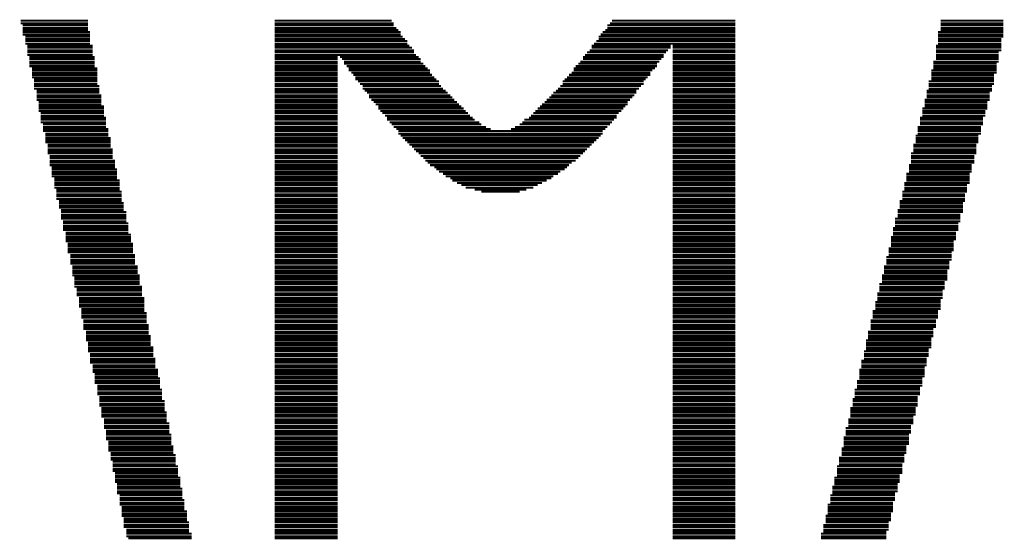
# Model space of a CAD drawing. Extents: x -1.3 to 24.2, y -3.9 to 39.2.
# Tile 10 of 34: x 8.8 to 13.7, y 11.2 to 13.7. Entities that reach past the tile are written whole.
import ezdxf

# ---------------------------------------------------------------- set-up
doc = ezdxf.new("R2010")
doc.units = 0
doc.layers.add('LIGHT_5_CLICK_V100_GTO', color=14, linetype='CONTINUOUS')

msp = doc.modelspace()

# ---------------------------------------------------------------- linework, layer by layer
at = {"layer": 'LIGHT_5_CLICK_V100_GTO', "const_width": 0.01016}
for points in [[(8.82396, 13.73632), (9.15924, 13.73632)], [(8.82396, 13.72362), (9.15924, 13.72362)], [(10.08888, 13.73632), (10.67054, 13.73632)], [(10.08888, 13.72362), (10.6807, 13.72362)], [(11.75766, 13.72362), (12.3825, 13.72362)], [(11.76782, 13.73632), (12.3825, 13.73632)], [(13.40358, 13.73632), (13.716, 13.73632)], [(13.40358, 13.72362), (13.716, 13.72362)], [(8.83412, 13.71346), (9.15924, 13.71346)], [(8.83412, 13.70076), (9.15924, 13.70076)], [(8.83412, 13.6906), (9.15924, 13.6906)], [(8.83412, 13.68044), (9.1694, 13.68044)], [(10.08888, 13.71346), (10.6807, 13.71346)], [(10.08888, 13.70076), (10.6934, 13.70076)], [(10.08888, 13.6906), (10.70356, 13.6906)], [(10.08888, 13.68044), (10.71626, 13.68044)], [(11.7221, 13.68044), (12.3825, 13.68044)], [(11.7348, 13.6906), (12.3825, 13.6906)], [(11.74496, 13.71346), (12.3825, 13.71346)], [(11.74496, 13.70076), (12.3825, 13.70076)], [(13.39088, 13.68044), (13.716, 13.68044)], [(13.40358, 13.71346), (13.716, 13.71346)], [(13.40358, 13.70076), (13.716, 13.70076)], [(13.40358, 13.6906), (13.716, 13.6906)], [(8.83412, 13.66774), (9.1694, 13.66774)], [(8.84682, 13.65758), (9.1694, 13.65758)], [(8.84682, 13.64488), (9.1694, 13.64488)], [(8.84682, 13.63472), (9.1694, 13.63472)], [(10.08888, 13.66774), (10.71626, 13.66774)], [(10.08888, 13.65758), (10.72642, 13.65758)], [(10.08888, 13.64488), (10.73658, 13.64488)], [(10.08888, 13.63472), (10.74928, 13.63472)], [(11.68908, 13.63472), (12.3825, 13.63472)], [(11.70178, 13.65758), (12.3825, 13.65758)], [(11.70178, 13.64488), (12.3825, 13.64488)], [(11.71194, 13.66774), (12.3825, 13.66774)], [(13.39088, 13.66774), (13.716, 13.66774)], [(13.39088, 13.65758), (13.716, 13.65758)], [(13.39088, 13.64488), (13.70584, 13.64488)], [(13.39088, 13.63472), (13.70584, 13.63472)], [(8.84682, 13.62202), (9.1694, 13.62202)], [(8.85698, 13.61186), (9.1821, 13.61186)], [(8.85698, 13.6017), (9.1821, 13.6017)], [(8.85698, 13.589), (9.1821, 13.589)], [(8.85698, 13.57884), (9.1821, 13.57884)], [(10.08888, 13.62202), (10.74928, 13.62202)], [(10.08888, 13.61186), (10.75944, 13.61186)], [(10.08888, 13.6017), (10.77214, 13.6017)], [(10.08888, 13.589), (10.7823, 13.589)], [(10.08888, 13.57884), (10.7823, 13.57884)], [(11.64336, 13.57884), (12.03706, 13.57884)], [(11.65606, 13.589), (12.04722, 13.589)], [(11.66622, 13.61186), (12.05992, 13.61186)], [(11.66622, 13.6017), (12.05992, 13.6017)], [(11.67892, 13.62202), (12.3825, 13.62202)], [(12.07008, 13.61186), (12.3825, 13.61186)], [(12.07008, 13.6017), (12.3825, 13.6017)], [(12.07008, 13.589), (12.3825, 13.589)], [(12.07008, 13.57884), (12.3825, 13.57884)], [(13.38072, 13.61186), (13.70584, 13.61186)], [(13.38072, 13.6017), (13.70584, 13.6017)], [(13.38072, 13.589), (13.70584, 13.589)], [(13.38072, 13.57884), (13.69314, 13.57884)], [(13.39088, 13.62202), (13.70584, 13.62202)], [(8.85698, 13.56614), (9.1821, 13.56614)], [(8.86714, 13.55598), (9.19226, 13.55598)], [(8.86714, 13.54582), (9.19226, 13.54582)], [(8.86714, 13.53312), (9.19226, 13.53312)], [(10.08888, 13.56614), (10.79246, 13.56614)], [(10.08888, 13.55598), (10.4013, 13.55598)], [(10.08888, 13.54582), (10.4013, 13.54582)], [(10.08888, 13.53312), (10.4013, 13.53312)], [(10.414, 13.55598), (10.80516, 13.55598)], [(10.42416, 13.54582), (10.81532, 13.54582)], [(10.43432, 13.53312), (10.81532, 13.53312)], [(11.61034, 13.53312), (12.00404, 13.53312)], [(11.62304, 13.55598), (12.02436, 13.55598)], [(11.62304, 13.54582), (12.0142, 13.54582)], [(11.6332, 13.56614), (12.02436, 13.56614)], [(12.07008, 13.56614), (12.3825, 13.56614)], [(12.07008, 13.55598), (12.3825, 13.55598)], [(12.07008, 13.54582), (12.3825, 13.54582)], [(12.07008, 13.53312), (12.3825, 13.53312)], [(13.36802, 13.53312), (13.69314, 13.53312)], [(13.38072, 13.56614), (13.69314, 13.56614)], [(13.38072, 13.55598), (13.69314, 13.55598)], [(13.38072, 13.54582), (13.69314, 13.54582)], [(8.86714, 13.52296), (9.19226, 13.52296)], [(8.86714, 13.51026), (9.19226, 13.51026)], [(8.87984, 13.5001), (9.20496, 13.5001)], [(8.87984, 13.48994), (9.20496, 13.48994)], [(8.87984, 13.47724), (9.20496, 13.47724)], [(10.08888, 13.52296), (10.4013, 13.52296)], [(10.08888, 13.51026), (10.4013, 13.51026)], [(10.08888, 13.5001), (10.4013, 13.5001)], [(10.08888, 13.48994), (10.4013, 13.48994)], [(10.08888, 13.47724), (10.4013, 13.47724)], [(10.43432, 13.52296), (10.82802, 13.52296)], [(10.44702, 13.51026), (10.83818, 13.51026)], [(10.45718, 13.5001), (10.85088, 13.5001)], [(10.45718, 13.48994), (10.86104, 13.48994)], [(10.46988, 13.47724), (10.86104, 13.47724)], [(11.56716, 13.47724), (11.95832, 13.47724)], [(11.57732, 13.5001), (11.98118, 13.5001)], [(11.57732, 13.48994), (11.96848, 13.48994)], [(11.58748, 13.51026), (11.99134, 13.51026)], [(11.60018, 13.52296), (11.99134, 13.52296)], [(12.07008, 13.52296), (12.3825, 13.52296)], [(12.07008, 13.51026), (12.3825, 13.51026)], [(12.07008, 13.5001), (12.3825, 13.5001)], [(12.07008, 13.48994), (12.3825, 13.48994)], [(12.07008, 13.47724), (12.3825, 13.47724)], [(13.35786, 13.48994), (13.68298, 13.48994)], [(13.35786, 13.47724), (13.68298, 13.47724)], [(13.36802, 13.52296), (13.68298, 13.52296)], [(13.36802, 13.51026), (13.68298, 13.51026)], [(13.36802, 13.5001), (13.68298, 13.5001)], [(8.87984, 13.46708), (9.20496, 13.46708)], [(8.87984, 13.45438), (9.20496, 13.45438)], [(8.89, 13.44422), (9.20496, 13.44422)], [(8.89, 13.43406), (9.20496, 13.43406)], [(10.08888, 13.46708), (10.4013, 13.46708)], [(10.08888, 13.45438), (10.4013, 13.45438)], [(10.08888, 13.44422), (10.4013, 13.44422)], [(10.08888, 13.43406), (10.4013, 13.43406)], [(10.48004, 13.46708), (10.8712, 13.46708)], [(10.4902, 13.45438), (10.8839, 13.45438)], [(10.4902, 13.44422), (10.89406, 13.44422)], [(10.5029, 13.43406), (10.90676, 13.43406)], [(11.52144, 13.43406), (11.9253, 13.43406)], [(11.5316, 13.44422), (11.93546, 13.44422)], [(11.5443, 13.45438), (11.94562, 13.45438)], [(11.55446, 13.46708), (11.95832, 13.46708)], [(12.07008, 13.46708), (12.3825, 13.46708)], [(12.07008, 13.45438), (12.3825, 13.45438)], [(12.07008, 13.44422), (12.3825, 13.44422)], [(12.07008, 13.43406), (12.3825, 13.43406)], [(13.34516, 13.43406), (13.67028, 13.43406)], [(13.35786, 13.46708), (13.67028, 13.46708)], [(13.35786, 13.45438), (13.67028, 13.45438)], [(13.35786, 13.44422), (13.67028, 13.44422)], [(8.89, 13.42136), (9.20496, 13.42136)], [(8.89, 13.4112), (9.21512, 13.4112)], [(8.89, 13.3985), (9.21512, 13.3985)], [(8.9027, 13.38834), (9.21512, 13.38834)], [(8.9027, 13.37818), (9.21512, 13.37818)], [(10.08888, 13.42136), (10.4013, 13.42136)], [(10.08888, 13.4112), (10.4013, 13.4112)], [(10.08888, 13.3985), (10.4013, 13.3985)], [(10.08888, 13.38834), (10.4013, 13.38834)], [(10.08888, 13.37818), (10.4013, 13.37818)], [(10.51306, 13.42136), (10.90676, 13.42136)], [(10.52576, 13.4112), (10.91692, 13.4112)], [(10.52576, 13.3985), (10.92708, 13.3985)], [(10.53592, 13.38834), (10.93978, 13.38834)], [(10.54862, 13.37818), (10.94994, 13.37818)], [(11.47572, 13.37818), (11.88974, 13.37818)], [(11.48842, 13.38834), (11.88974, 13.38834)], [(11.49858, 13.3985), (11.90244, 13.3985)], [(11.51128, 13.4112), (11.9126, 13.4112)], [(11.52144, 13.42136), (11.9253, 13.42136)], [(12.07008, 13.42136), (12.3825, 13.42136)], [(12.07008, 13.4112), (12.3825, 13.4112)], [(12.07008, 13.3985), (12.3825, 13.3985)], [(12.07008, 13.38834), (12.3825, 13.38834)], [(12.07008, 13.37818), (12.3825, 13.37818)], [(13.335, 13.38834), (13.66012, 13.38834)], [(13.335, 13.37818), (13.64742, 13.37818)], [(13.34516, 13.42136), (13.67028, 13.42136)], [(13.34516, 13.4112), (13.66012, 13.4112)], [(13.34516, 13.3985), (13.66012, 13.3985)], [(8.9027, 13.36548), (9.22528, 13.36548)], [(8.9027, 13.35532), (9.22528, 13.35532)], [(8.9027, 13.34262), (9.22528, 13.34262)], [(8.91286, 13.33246), (9.22528, 13.33246)], [(10.08888, 13.36548), (10.4013, 13.36548)], [(10.08888, 13.35532), (10.4013, 13.35532)], [(10.08888, 13.34262), (10.4013, 13.34262)], [(10.08888, 13.33246), (10.4013, 13.33246)], [(10.55878, 13.36548), (10.96264, 13.36548)], [(10.55878, 13.35532), (10.9728, 13.35532)], [(10.56894, 13.34262), (10.98296, 13.34262)], [(10.58164, 13.33246), (10.99566, 13.33246)], [(11.43254, 13.33246), (11.84656, 13.33246)], [(11.4427, 13.34262), (11.85672, 13.34262)], [(11.4554, 13.35532), (11.86942, 13.35532)], [(11.46556, 13.36548), (11.87958, 13.36548)], [(12.07008, 13.36548), (12.3825, 13.36548)], [(12.07008, 13.35532), (12.3825, 13.35532)], [(12.07008, 13.34262), (12.3825, 13.34262)], [(12.07008, 13.33246), (12.3825, 13.33246)], [(13.32484, 13.34262), (13.64742, 13.34262)], [(13.32484, 13.33246), (13.63726, 13.33246)], [(13.335, 13.36548), (13.64742, 13.36548)], [(13.335, 13.35532), (13.64742, 13.35532)], [(8.91286, 13.31976), (9.22528, 13.31976)], [(8.91286, 13.3096), (9.23798, 13.3096)], [(8.91286, 13.29944), (9.23798, 13.29944)], [(8.91286, 13.28674), (9.23798, 13.28674)], [(10.08888, 13.31976), (10.4013, 13.31976)], [(10.08888, 13.3096), (10.4013, 13.3096)], [(10.08888, 13.29944), (10.4013, 13.29944)], [(10.08888, 13.28674), (10.4013, 13.28674)], [(10.5918, 13.31976), (11.00582, 13.31976)], [(10.6045, 13.3096), (11.01852, 13.3096)], [(10.6045, 13.29944), (11.02868, 13.29944)], [(10.61466, 13.28674), (11.03884, 13.28674)], [(11.38682, 13.28674), (11.81354, 13.28674)], [(11.39698, 13.29944), (11.8237, 13.29944)], [(11.40968, 13.3096), (11.83386, 13.3096)], [(11.41984, 13.31976), (11.84656, 13.31976)], [(12.07008, 13.31976), (12.3825, 13.31976)], [(12.07008, 13.3096), (12.3825, 13.3096)], [(12.07008, 13.29944), (12.3825, 13.29944)], [(12.07008, 13.28674), (12.3825, 13.28674)], [(13.31214, 13.29944), (13.63726, 13.29944)], [(13.31214, 13.28674), (13.6271, 13.28674)], [(13.32484, 13.31976), (13.63726, 13.31976)], [(13.32484, 13.3096), (13.63726, 13.3096)], [(8.92302, 13.27658), (9.23798, 13.27658)], [(8.92302, 13.26388), (9.23798, 13.26388)], [(8.92302, 13.25372), (9.24814, 13.25372)], [(8.92302, 13.24356), (9.24814, 13.24356)], [(8.92302, 13.23086), (9.24814, 13.23086)], [(10.08888, 13.27658), (10.4013, 13.27658)], [(10.08888, 13.26388), (10.4013, 13.26388)], [(10.08888, 13.25372), (10.4013, 13.25372)], [(10.08888, 13.24356), (10.4013, 13.24356)], [(10.08888, 13.23086), (10.4013, 13.23086)], [(10.62482, 13.27658), (11.05154, 13.27658)], [(10.63752, 13.26388), (11.0617, 13.26388)], [(10.64768, 13.25372), (11.0744, 13.25372)], [(10.64768, 13.24356), (11.08456, 13.24356)], [(10.66038, 13.23086), (11.10742, 13.23086)], [(11.32078, 13.23086), (11.76782, 13.23086)], [(11.33094, 13.24356), (11.77798, 13.24356)], [(11.3538, 13.25372), (11.79068, 13.25372)], [(11.36396, 13.26388), (11.79068, 13.26388)], [(11.37666, 13.27658), (11.80084, 13.27658)], [(12.07008, 13.27658), (12.3825, 13.27658)], [(12.07008, 13.26388), (12.3825, 13.26388)], [(12.07008, 13.25372), (12.3825, 13.25372)], [(12.07008, 13.24356), (12.3825, 13.24356)], [(12.07008, 13.23086), (12.3825, 13.23086)], [(13.30198, 13.25372), (13.6144, 13.25372)], [(13.30198, 13.24356), (13.6144, 13.24356)], [(13.30198, 13.23086), (13.6144, 13.23086)], [(13.31214, 13.27658), (13.6271, 13.27658)], [(13.31214, 13.26388), (13.6271, 13.26388)], [(8.93572, 13.2207), (9.24814, 13.2207)], [(8.93572, 13.208), (9.24814, 13.208)], [(8.93572, 13.19784), (9.26084, 13.19784)], [(8.93572, 13.18768), (9.26084, 13.18768)], [(10.08888, 13.2207), (10.4013, 13.2207)], [(10.08888, 13.208), (10.4013, 13.208)], [(10.08888, 13.19784), (10.4013, 13.19784)], [(10.08888, 13.18768), (10.4013, 13.18768)], [(10.67054, 13.2207), (11.11758, 13.2207)], [(10.6807, 13.208), (11.14044, 13.208)], [(10.6934, 13.19784), (11.1633, 13.19784)], [(10.70356, 13.18768), (11.7221, 13.18768)], [(11.2649, 13.19784), (11.7348, 13.19784)], [(11.28522, 13.208), (11.74496, 13.208)], [(11.30808, 13.2207), (11.75766, 13.2207)], [(12.07008, 13.2207), (12.3825, 13.2207)], [(12.07008, 13.208), (12.3825, 13.208)], [(12.07008, 13.19784), (12.3825, 13.19784)], [(12.07008, 13.18768), (12.3825, 13.18768)], [(13.28928, 13.208), (13.60424, 13.208)], [(13.28928, 13.19784), (13.60424, 13.19784)], [(13.28928, 13.18768), (13.60424, 13.18768)], [(13.30198, 13.2207), (13.6144, 13.2207)], [(8.94588, 13.17498), (9.26084, 13.17498)], [(8.94588, 13.16482), (9.26084, 13.16482)], [(8.94588, 13.15212), (9.271, 13.15212)], [(8.94588, 13.14196), (9.271, 13.14196)], [(10.08888, 13.17498), (10.4013, 13.17498)], [(10.08888, 13.16482), (10.4013, 13.16482)], [(10.08888, 13.15212), (10.4013, 13.15212)], [(10.08888, 13.14196), (10.4013, 13.14196)], [(10.70356, 13.17498), (11.7221, 13.17498)], [(10.71626, 13.16482), (11.71194, 13.16482)], [(10.72642, 13.15212), (11.70178, 13.15212)], [(10.73658, 13.14196), (11.68908, 13.14196)], [(12.07008, 13.17498), (12.3825, 13.17498)], [(12.07008, 13.16482), (12.3825, 13.16482)], [(12.07008, 13.15212), (12.3825, 13.15212)], [(12.07008, 13.14196), (12.3825, 13.14196)], [(13.27912, 13.16482), (13.59154, 13.16482)], [(13.27912, 13.15212), (13.59154, 13.15212)], [(13.27912, 13.14196), (13.59154, 13.14196)], [(13.28928, 13.17498), (13.60424, 13.17498)], [(8.94588, 13.1318), (9.271, 13.1318)], [(8.95858, 13.1191), (9.271, 13.1191)], [(8.95858, 13.10894), (9.271, 13.10894)], [(8.95858, 13.09624), (9.28116, 13.09624)], [(8.95858, 13.08608), (9.28116, 13.08608)], [(10.08888, 13.1318), (10.4013, 13.1318)], [(10.08888, 13.1191), (10.4013, 13.1191)], [(10.08888, 13.10894), (10.4013, 13.10894)], [(10.08888, 13.09624), (10.4013, 13.09624)], [(10.08888, 13.08608), (10.4013, 13.08608)], [(10.74928, 13.1318), (11.67892, 13.1318)], [(10.75944, 13.1191), (11.66622, 13.1191)], [(10.77214, 13.10894), (11.65606, 13.10894)], [(10.7823, 13.09624), (11.64336, 13.09624)], [(10.79246, 13.08608), (11.6332, 13.08608)], [(12.07008, 13.1318), (12.3825, 13.1318)], [(12.07008, 13.1191), (12.3825, 13.1191)], [(12.07008, 13.10894), (12.3825, 13.10894)], [(12.07008, 13.09624), (12.3825, 13.09624)], [(12.07008, 13.08608), (12.3825, 13.08608)], [(13.26896, 13.1191), (13.58138, 13.1191)], [(13.26896, 13.10894), (13.58138, 13.10894)], [(13.26896, 13.09624), (13.58138, 13.09624)], [(13.26896, 13.08608), (13.58138, 13.08608)], [(13.27912, 13.1318), (13.59154, 13.1318)], [(8.95858, 13.07592), (9.28116, 13.07592)], [(8.96874, 13.06322), (9.28116, 13.06322)], [(8.96874, 13.05306), (9.28116, 13.05306)], [(8.96874, 13.04036), (9.29386, 13.04036)], [(10.08888, 13.07592), (10.4013, 13.07592)], [(10.08888, 13.06322), (10.4013, 13.06322)], [(10.08888, 13.05306), (10.4013, 13.05306)], [(10.08888, 13.04036), (10.4013, 13.04036)], [(10.80516, 13.07592), (11.62304, 13.07592)], [(10.81532, 13.06322), (11.61034, 13.06322)], [(10.82802, 13.05306), (11.60018, 13.05306)], [(10.83818, 13.04036), (11.58748, 13.04036)], [(12.07008, 13.07592), (12.3825, 13.07592)], [(12.07008, 13.06322), (12.3825, 13.06322)], [(12.07008, 13.05306), (12.3825, 13.05306)], [(12.07008, 13.04036), (12.3825, 13.04036)], [(13.25626, 13.07592), (13.58138, 13.07592)], [(13.25626, 13.06322), (13.57122, 13.06322)], [(13.25626, 13.05306), (13.57122, 13.05306)], [(13.25626, 13.04036), (13.57122, 13.04036)], [(8.96874, 13.0302), (9.29386, 13.0302)], [(8.96874, 13.0175), (9.29386, 13.0175)], [(8.9789, 13.00734), (9.29386, 13.00734)], [(8.9789, 12.99718), (9.30402, 12.99718)], [(10.08888, 13.0302), (10.4013, 13.0302)], [(10.08888, 13.0175), (10.4013, 13.0175)], [(10.08888, 13.00734), (10.4013, 13.00734)], [(10.08888, 12.99718), (10.4013, 12.99718)], [(10.85088, 13.0302), (11.56716, 13.0302)], [(10.86104, 13.0175), (11.55446, 13.0175)], [(10.8839, 13.00734), (11.5443, 13.00734)], [(10.89406, 12.99718), (11.5316, 12.99718)], [(12.07008, 13.0302), (12.3825, 13.0302)], [(12.07008, 13.0175), (12.3825, 13.0175)], [(12.07008, 13.00734), (12.3825, 13.00734)], [(12.07008, 12.99718), (12.3825, 12.99718)], [(13.2461, 13.0175), (13.55852, 13.0175)], [(13.2461, 13.00734), (13.55852, 13.00734)], [(13.2461, 12.99718), (13.55852, 12.99718)], [(13.25626, 13.0302), (13.57122, 13.0302)], [(8.9789, 12.98448), (9.30402, 12.98448)], [(8.9789, 12.97432), (9.30402, 12.97432)], [(8.9789, 12.96162), (9.30402, 12.96162)], [(8.9916, 12.95146), (9.30402, 12.95146)], [(8.9916, 12.9413), (9.31672, 12.9413)], [(10.08888, 12.98448), (10.4013, 12.98448)], [(10.08888, 12.97432), (10.4013, 12.97432)], [(10.08888, 12.96162), (10.4013, 12.96162)], [(10.08888, 12.95146), (10.4013, 12.95146)], [(10.08888, 12.9413), (10.4013, 12.9413)], [(10.90676, 12.98448), (11.51128, 12.98448)], [(10.92708, 12.97432), (11.49858, 12.97432)], [(10.93978, 12.96162), (11.47572, 12.96162)], [(10.96264, 12.95146), (11.46556, 12.95146)], [(10.9728, 12.9413), (11.4427, 12.9413)], [(12.07008, 12.98448), (12.3825, 12.98448)], [(12.07008, 12.97432), (12.3825, 12.97432)], [(12.07008, 12.96162), (12.3825, 12.96162)], [(12.07008, 12.95146), (12.3825, 12.95146)], [(12.07008, 12.9413), (12.3825, 12.9413)], [(13.2334, 12.97432), (13.54836, 12.97432)], [(13.2334, 12.96162), (13.54836, 12.96162)], [(13.2334, 12.95146), (13.54836, 12.95146)], [(13.2334, 12.9413), (13.54836, 12.9413)], [(13.2461, 12.98448), (13.55852, 12.98448)], [(8.9916, 12.9286), (9.31672, 12.9286)], [(8.9916, 12.91844), (9.31672, 12.91844)], [(8.9916, 12.90574), (9.31672, 12.90574)], [(9.00176, 12.89558), (9.31672, 12.89558)], [(10.08888, 12.9286), (10.4013, 12.9286)], [(10.08888, 12.91844), (10.4013, 12.91844)], [(10.08888, 12.90574), (10.4013, 12.90574)], [(10.08888, 12.89558), (10.4013, 12.89558)], [(10.99566, 12.9286), (11.41984, 12.9286)], [(11.01852, 12.91844), (11.39698, 12.91844)], [(11.03884, 12.90574), (11.37666, 12.90574)], [(11.08456, 12.89558), (11.3411, 12.89558)], [(12.07008, 12.9286), (12.3825, 12.9286)], [(12.07008, 12.91844), (12.3825, 12.91844)], [(12.07008, 12.90574), (12.3825, 12.90574)], [(12.07008, 12.89558), (12.3825, 12.89558)], [(13.22324, 12.9286), (13.54836, 12.9286)], [(13.22324, 12.91844), (13.53566, 12.91844)], [(13.22324, 12.90574), (13.53566, 12.90574)], [(13.22324, 12.89558), (13.53566, 12.89558)], [(9.00176, 12.88542), (9.32688, 12.88542)], [(9.00176, 12.87272), (9.32688, 12.87272)], [(9.00176, 12.86256), (9.32688, 12.86256)], [(9.00176, 12.84986), (9.32688, 12.84986)], [(9.01446, 12.8397), (9.32688, 12.8397)], [(10.08888, 12.88542), (10.4013, 12.88542)], [(10.08888, 12.87272), (10.4013, 12.87272)], [(10.08888, 12.86256), (10.4013, 12.86256)], [(10.08888, 12.84986), (10.4013, 12.84986)], [(10.08888, 12.8397), (10.4013, 12.8397)], [(11.11758, 12.88542), (11.30808, 12.88542)], [(12.07008, 12.88542), (12.3825, 12.88542)], [(12.07008, 12.87272), (12.3825, 12.87272)], [(12.07008, 12.86256), (12.3825, 12.86256)], [(12.07008, 12.84986), (12.3825, 12.84986)], [(12.07008, 12.8397), (12.3825, 12.8397)], [(13.20038, 12.8397), (13.5255, 12.8397)], [(13.21308, 12.88542), (13.53566, 12.88542)], [(13.21308, 12.87272), (13.5255, 12.87272)], [(13.21308, 12.86256), (13.5255, 12.86256)], [(13.21308, 12.84986), (13.5255, 12.84986)], [(9.01446, 12.82954), (9.33704, 12.82954)], [(9.01446, 12.81684), (9.33704, 12.81684)], [(9.01446, 12.80668), (9.33704, 12.80668)], [(9.02462, 12.79398), (9.33704, 12.79398)], [(10.08888, 12.82954), (10.4013, 12.82954)], [(10.08888, 12.81684), (10.4013, 12.81684)], [(10.08888, 12.80668), (10.4013, 12.80668)], [(10.08888, 12.79398), (10.4013, 12.79398)], [(12.07008, 12.82954), (12.3825, 12.82954)], [(12.07008, 12.81684), (12.3825, 12.81684)], [(12.07008, 12.80668), (12.3825, 12.80668)], [(12.07008, 12.79398), (12.3825, 12.79398)], [(13.19022, 12.79398), (13.51534, 12.79398)], [(13.20038, 12.82954), (13.51534, 12.82954)], [(13.20038, 12.81684), (13.51534, 12.81684)], [(13.20038, 12.80668), (13.51534, 12.80668)], [(9.02462, 12.78382), (9.34974, 12.78382)], [(9.02462, 12.77112), (9.34974, 12.77112)], [(9.02462, 12.76096), (9.34974, 12.76096)], [(9.02462, 12.7508), (9.34974, 12.7508)], [(10.08888, 12.78382), (10.4013, 12.78382)], [(10.08888, 12.77112), (10.4013, 12.77112)], [(10.08888, 12.76096), (10.4013, 12.76096)], [(10.08888, 12.7508), (10.4013, 12.7508)], [(12.07008, 12.78382), (12.3825, 12.78382)], [(12.07008, 12.77112), (12.3825, 12.77112)], [(12.07008, 12.76096), (12.3825, 12.76096)], [(12.07008, 12.7508), (12.3825, 12.7508)], [(13.17752, 12.7508), (13.50264, 12.7508)], [(13.19022, 12.78382), (13.51534, 12.78382)], [(13.19022, 12.77112), (13.50264, 12.77112)], [(13.19022, 12.76096), (13.50264, 12.76096)], [(9.03478, 12.7381), (9.34974, 12.7381)], [(9.03478, 12.72794), (9.3599, 12.72794)], [(9.03478, 12.71524), (9.3599, 12.71524)], [(9.03478, 12.70508), (9.3599, 12.70508)], [(9.03478, 12.69492), (9.3599, 12.69492)], [(10.08888, 12.7381), (10.4013, 12.7381)], [(10.08888, 12.72794), (10.4013, 12.72794)], [(10.08888, 12.71524), (10.4013, 12.71524)], [(10.08888, 12.70508), (10.4013, 12.70508)], [(10.08888, 12.69492), (10.4013, 12.69492)], [(12.07008, 12.7381), (12.3825, 12.7381)], [(12.07008, 12.72794), (12.3825, 12.72794)], [(12.07008, 12.71524), (12.3825, 12.71524)], [(12.07008, 12.70508), (12.3825, 12.70508)], [(12.07008, 12.69492), (12.3825, 12.69492)], [(13.16736, 12.70508), (13.49248, 12.70508)], [(13.16736, 12.69492), (13.49248, 12.69492)], [(13.17752, 12.7381), (13.50264, 12.7381)], [(13.17752, 12.72794), (13.49248, 12.72794)], [(13.17752, 12.71524), (13.49248, 12.71524)], [(9.04748, 12.68222), (9.3599, 12.68222)], [(9.04748, 12.67206), (9.3726, 12.67206)], [(9.04748, 12.65936), (9.3726, 12.65936)], [(9.04748, 12.6492), (9.3726, 12.6492)], [(10.08888, 12.68222), (10.4013, 12.68222)], [(10.08888, 12.67206), (10.4013, 12.67206)], [(10.08888, 12.65936), (10.4013, 12.65936)], [(10.08888, 12.6492), (10.4013, 12.6492)], [(12.07008, 12.68222), (12.3825, 12.68222)], [(12.07008, 12.67206), (12.3825, 12.67206)], [(12.07008, 12.65936), (12.3825, 12.65936)], [(12.07008, 12.6492), (12.3825, 12.6492)], [(13.1572, 12.65936), (13.47978, 12.65936)], [(13.1572, 12.6492), (13.47978, 12.6492)], [(13.16736, 12.68222), (13.47978, 12.68222)], [(13.16736, 12.67206), (13.47978, 12.67206)], [(9.04748, 12.63904), (9.3726, 12.63904)], [(9.05764, 12.62634), (9.38276, 12.62634)], [(9.05764, 12.61618), (9.38276, 12.61618)], [(9.05764, 12.60348), (9.38276, 12.60348)], [(10.08888, 12.63904), (10.4013, 12.63904)], [(10.08888, 12.62634), (10.4013, 12.62634)], [(10.08888, 12.61618), (10.4013, 12.61618)], [(10.08888, 12.60348), (10.4013, 12.60348)], [(12.07008, 12.63904), (12.3825, 12.63904)], [(12.07008, 12.62634), (12.3825, 12.62634)], [(12.07008, 12.61618), (12.3825, 12.61618)], [(12.07008, 12.60348), (12.3825, 12.60348)], [(13.1445, 12.60348), (13.46962, 12.60348)], [(13.1572, 12.63904), (13.46962, 12.63904)], [(13.1572, 12.62634), (13.46962, 12.62634)], [(13.1572, 12.61618), (13.46962, 12.61618)], [(9.05764, 12.59332), (9.38276, 12.59332)], [(9.05764, 12.58316), (9.38276, 12.58316)], [(9.07034, 12.57046), (9.39292, 12.57046)], [(9.07034, 12.5603), (9.39292, 12.5603)], [(9.07034, 12.5476), (9.39292, 12.5476)], [(10.08888, 12.59332), (10.4013, 12.59332)], [(10.08888, 12.58316), (10.4013, 12.58316)], [(10.08888, 12.57046), (10.4013, 12.57046)], [(10.08888, 12.5603), (10.4013, 12.5603)], [(10.08888, 12.5476), (10.4013, 12.5476)], [(12.07008, 12.59332), (12.3825, 12.59332)], [(12.07008, 12.58316), (12.3825, 12.58316)], [(12.07008, 12.57046), (12.3825, 12.57046)], [(12.07008, 12.5603), (12.3825, 12.5603)], [(12.07008, 12.5476), (12.3825, 12.5476)], [(13.13434, 12.5603), (13.45946, 12.5603)], [(13.13434, 12.5476), (13.45946, 12.5476)], [(13.1445, 12.59332), (13.46962, 12.59332)], [(13.1445, 12.58316), (13.45946, 12.58316)], [(13.1445, 12.57046), (13.45946, 12.57046)], [(9.07034, 12.53744), (9.39292, 12.53744)], [(9.07034, 12.52728), (9.39292, 12.52728)], [(9.0805, 12.51458), (9.40562, 12.51458)], [(9.0805, 12.50442), (9.40562, 12.50442)], [(10.08888, 12.53744), (10.4013, 12.53744)], [(10.08888, 12.52728), (10.4013, 12.52728)], [(10.08888, 12.51458), (10.4013, 12.51458)], [(10.08888, 12.50442), (10.4013, 12.50442)], [(12.07008, 12.53744), (12.3825, 12.53744)], [(12.07008, 12.52728), (12.3825, 12.52728)], [(12.07008, 12.51458), (12.3825, 12.51458)], [(12.07008, 12.50442), (12.3825, 12.50442)], [(13.12164, 12.51458), (13.44676, 12.51458)], [(13.12164, 12.50442), (13.44676, 12.50442)], [(13.13434, 12.53744), (13.44676, 12.53744)], [(13.13434, 12.52728), (13.44676, 12.52728)], [(9.0805, 12.49172), (9.40562, 12.49172)], [(9.0805, 12.48156), (9.40562, 12.48156)], [(9.0805, 12.46886), (9.41578, 12.46886)], [(9.09066, 12.4587), (9.41578, 12.4587)], [(9.09066, 12.44854), (9.41578, 12.44854)], [(10.08888, 12.49172), (10.4013, 12.49172)], [(10.08888, 12.48156), (10.4013, 12.48156)], [(10.08888, 12.46886), (10.4013, 12.46886)], [(10.08888, 12.4587), (10.4013, 12.4587)], [(10.08888, 12.44854), (10.4013, 12.44854)], [(12.07008, 12.49172), (12.3825, 12.49172)], [(12.07008, 12.48156), (12.3825, 12.48156)], [(12.07008, 12.46886), (12.3825, 12.46886)], [(12.07008, 12.4587), (12.3825, 12.4587)], [(12.07008, 12.44854), (12.3825, 12.44854)], [(13.11148, 12.46886), (13.4366, 12.46886)], [(13.11148, 12.4587), (13.4366, 12.4587)], [(13.11148, 12.44854), (13.4366, 12.44854)], [(13.12164, 12.49172), (13.4366, 12.49172)], [(13.12164, 12.48156), (13.4366, 12.48156)], [(9.09066, 12.43584), (9.41578, 12.43584)], [(9.09066, 12.42568), (9.41578, 12.42568)], [(9.09066, 12.41298), (9.42848, 12.41298)], [(9.10336, 12.40282), (9.42848, 12.40282)], [(10.08888, 12.43584), (10.4013, 12.43584)], [(10.08888, 12.42568), (10.4013, 12.42568)], [(10.08888, 12.41298), (10.4013, 12.41298)], [(10.08888, 12.40282), (10.4013, 12.40282)], [(12.07008, 12.43584), (12.3825, 12.43584)], [(12.07008, 12.42568), (12.3825, 12.42568)], [(12.07008, 12.41298), (12.3825, 12.41298)], [(12.07008, 12.40282), (12.3825, 12.40282)], [(13.09878, 12.42568), (13.4239, 12.42568)], [(13.09878, 12.41298), (13.4239, 12.41298)], [(13.09878, 12.40282), (13.4239, 12.40282)], [(13.11148, 12.43584), (13.4239, 12.43584)], [(9.10336, 12.39266), (9.42848, 12.39266)], [(9.10336, 12.37996), (9.42848, 12.37996)], [(9.10336, 12.3698), (9.42848, 12.3698)], [(9.11352, 12.3571), (9.43864, 12.3571)], [(10.08888, 12.39266), (10.4013, 12.39266)], [(10.08888, 12.37996), (10.4013, 12.37996)], [(10.08888, 12.3698), (10.4013, 12.3698)], [(10.08888, 12.3571), (10.4013, 12.3571)], [(12.07008, 12.39266), (12.3825, 12.39266)], [(12.07008, 12.37996), (12.3825, 12.37996)], [(12.07008, 12.3698), (12.3825, 12.3698)], [(12.07008, 12.3571), (12.3825, 12.3571)], [(13.08862, 12.37996), (13.41374, 12.37996)], [(13.08862, 12.3698), (13.41374, 12.3698)], [(13.08862, 12.3571), (13.41374, 12.3571)], [(13.09878, 12.39266), (13.41374, 12.39266)], [(9.11352, 12.34694), (9.43864, 12.34694)], [(9.11352, 12.33678), (9.43864, 12.33678)], [(9.11352, 12.32408), (9.43864, 12.32408)], [(9.11352, 12.31392), (9.43864, 12.31392)], [(9.12622, 12.30122), (9.43864, 12.30122)], [(10.08888, 12.34694), (10.4013, 12.34694)], [(10.08888, 12.33678), (10.4013, 12.33678)], [(10.08888, 12.32408), (10.4013, 12.32408)], [(10.08888, 12.31392), (10.4013, 12.31392)], [(10.08888, 12.30122), (10.4013, 12.30122)], [(12.07008, 12.34694), (12.3825, 12.34694)], [(12.07008, 12.33678), (12.3825, 12.33678)], [(12.07008, 12.32408), (12.3825, 12.32408)], [(12.07008, 12.31392), (12.3825, 12.31392)], [(12.07008, 12.30122), (12.3825, 12.30122)], [(13.07846, 12.33678), (13.40358, 12.33678)], [(13.07846, 12.32408), (13.40358, 12.32408)], [(13.07846, 12.31392), (13.40358, 12.31392)], [(13.07846, 12.30122), (13.40358, 12.30122)], [(13.08862, 12.34694), (13.40358, 12.34694)], [(9.12622, 12.29106), (9.43864, 12.29106)], [(9.12622, 12.2809), (9.45134, 12.2809)], [(9.12622, 12.2682), (9.45134, 12.2682)], [(9.12622, 12.25804), (9.45134, 12.25804)], [(10.08888, 12.29106), (10.4013, 12.29106)], [(10.08888, 12.2809), (10.4013, 12.2809)], [(10.08888, 12.2682), (10.4013, 12.2682)], [(10.08888, 12.25804), (10.4013, 12.25804)], [(12.07008, 12.29106), (12.3825, 12.29106)], [(12.07008, 12.2809), (12.3825, 12.2809)], [(12.07008, 12.2682), (12.3825, 12.2682)], [(12.07008, 12.25804), (12.3825, 12.25804)], [(13.06576, 12.29106), (13.39088, 12.29106)], [(13.06576, 12.2809), (13.39088, 12.2809)], [(13.06576, 12.2682), (13.39088, 12.2682)], [(13.06576, 12.25804), (13.39088, 12.25804)], [(9.13638, 12.24534), (9.45134, 12.24534)], [(9.13638, 12.23518), (9.45134, 12.23518)], [(9.13638, 12.22248), (9.4615, 12.22248)], [(9.13638, 12.21232), (9.4615, 12.21232)], [(9.13638, 12.20216), (9.4615, 12.20216)], [(10.08888, 12.24534), (10.4013, 12.24534)], [(10.08888, 12.23518), (10.4013, 12.23518)], [(10.08888, 12.22248), (10.4013, 12.22248)], [(10.08888, 12.21232), (10.4013, 12.21232)], [(10.08888, 12.20216), (10.4013, 12.20216)], [(12.07008, 12.24534), (12.3825, 12.24534)], [(12.07008, 12.23518), (12.3825, 12.23518)], [(12.07008, 12.22248), (12.3825, 12.22248)], [(12.07008, 12.21232), (12.3825, 12.21232)], [(12.07008, 12.20216), (12.3825, 12.20216)], [(13.0556, 12.24534), (13.38072, 12.24534)], [(13.0556, 12.23518), (13.38072, 12.23518)], [(13.0556, 12.22248), (13.38072, 12.22248)], [(13.0556, 12.21232), (13.38072, 12.21232)], [(13.0556, 12.20216), (13.36802, 12.20216)], [(9.14908, 12.18946), (9.4615, 12.18946)], [(9.14908, 12.1793), (9.4615, 12.1793)], [(9.14908, 12.1666), (9.47166, 12.1666)], [(9.14908, 12.15644), (9.47166, 12.15644)], [(10.08888, 12.18946), (10.4013, 12.18946)], [(10.08888, 12.1793), (10.4013, 12.1793)], [(10.08888, 12.1666), (10.4013, 12.1666)], [(10.08888, 12.15644), (10.4013, 12.15644)], [(12.07008, 12.18946), (12.3825, 12.18946)], [(12.07008, 12.1793), (12.3825, 12.1793)], [(12.07008, 12.1666), (12.3825, 12.1666)], [(12.07008, 12.15644), (12.3825, 12.15644)], [(13.0429, 12.18946), (13.36802, 12.18946)], [(13.0429, 12.1793), (13.36802, 12.1793)], [(13.0429, 12.1666), (13.36802, 12.1666)], [(13.0429, 12.15644), (13.35786, 12.15644)], [(9.14908, 12.14628), (9.47166, 12.14628)], [(9.15924, 12.13358), (9.47166, 12.13358)], [(9.15924, 12.12342), (9.47166, 12.12342)], [(9.15924, 12.11072), (9.48436, 12.11072)], [(10.08888, 12.14628), (10.4013, 12.14628)], [(10.08888, 12.13358), (10.4013, 12.13358)], [(10.08888, 12.12342), (10.4013, 12.12342)], [(10.08888, 12.11072), (10.4013, 12.11072)], [(12.07008, 12.14628), (12.3825, 12.14628)], [(12.07008, 12.13358), (12.3825, 12.13358)], [(12.07008, 12.12342), (12.3825, 12.12342)], [(12.07008, 12.11072), (12.3825, 12.11072)], [(13.03274, 12.14628), (13.35786, 12.14628)], [(13.03274, 12.13358), (13.35786, 12.13358)], [(13.03274, 12.12342), (13.35786, 12.12342)], [(13.03274, 12.11072), (13.35786, 12.11072)], [(9.15924, 12.10056), (9.48436, 12.10056)], [(9.15924, 12.0904), (9.48436, 12.0904)], [(9.1694, 12.0777), (9.48436, 12.0777)], [(9.1694, 12.06754), (9.48436, 12.06754)], [(9.1694, 12.05484), (9.49452, 12.05484)], [(10.08888, 12.10056), (10.4013, 12.10056)], [(10.08888, 12.0904), (10.4013, 12.0904)], [(10.08888, 12.0777), (10.4013, 12.0777)], [(10.08888, 12.06754), (10.4013, 12.06754)], [(10.08888, 12.05484), (10.4013, 12.05484)], [(12.07008, 12.10056), (12.3825, 12.10056)], [(12.07008, 12.0904), (12.3825, 12.0904)], [(12.07008, 12.0777), (12.3825, 12.0777)], [(12.07008, 12.06754), (12.3825, 12.06754)], [(12.07008, 12.05484), (12.3825, 12.05484)], [(13.02258, 12.0904), (13.34516, 12.0904)], [(13.02258, 12.0777), (13.34516, 12.0777)], [(13.02258, 12.06754), (13.34516, 12.06754)], [(13.02258, 12.05484), (13.335, 12.05484)], [(13.03274, 12.10056), (13.34516, 12.10056)], [(9.1694, 12.04468), (9.49452, 12.04468)], [(9.1694, 12.03452), (9.49452, 12.03452)], [(9.1821, 12.02182), (9.49452, 12.02182)], [(9.1821, 12.01166), (9.49452, 12.01166)], [(10.08888, 12.04468), (10.4013, 12.04468)], [(10.08888, 12.03452), (10.4013, 12.03452)], [(10.08888, 12.02182), (10.4013, 12.02182)], [(10.08888, 12.01166), (10.4013, 12.01166)], [(12.07008, 12.04468), (12.3825, 12.04468)], [(12.07008, 12.03452), (12.3825, 12.03452)], [(12.07008, 12.02182), (12.3825, 12.02182)], [(12.07008, 12.01166), (12.3825, 12.01166)], [(13.00988, 12.04468), (13.335, 12.04468)], [(13.00988, 12.03452), (13.335, 12.03452)], [(13.00988, 12.02182), (13.335, 12.02182)], [(13.00988, 12.01166), (13.32484, 12.01166)], [(9.1821, 11.99896), (9.50722, 11.99896)], [(9.1821, 11.9888), (9.50722, 11.9888)], [(9.19226, 11.97864), (9.50722, 11.97864)], [(9.19226, 11.96594), (9.50722, 11.96594)], [(10.08888, 11.99896), (10.4013, 11.99896)], [(10.08888, 11.9888), (10.4013, 11.9888)], [(10.08888, 11.97864), (10.4013, 11.97864)], [(10.08888, 11.96594), (10.4013, 11.96594)], [(12.07008, 11.99896), (12.3825, 11.99896)], [(12.07008, 11.9888), (12.3825, 11.9888)], [(12.07008, 11.97864), (12.3825, 11.97864)], [(12.07008, 11.96594), (12.3825, 11.96594)], [(12.99972, 11.99896), (13.32484, 11.99896)], [(12.99972, 11.9888), (13.32484, 11.9888)], [(12.99972, 11.97864), (13.32484, 11.97864)], [(12.99972, 11.96594), (13.32484, 11.96594)], [(9.19226, 11.95578), (9.51738, 11.95578)], [(9.19226, 11.94308), (9.51738, 11.94308)], [(9.19226, 11.93292), (9.51738, 11.93292)], [(9.20496, 11.92022), (9.51738, 11.92022)], [(9.20496, 11.91006), (9.51738, 11.91006)], [(10.08888, 11.95578), (10.4013, 11.95578)], [(10.08888, 11.94308), (10.4013, 11.94308)], [(10.08888, 11.93292), (10.4013, 11.93292)], [(10.08888, 11.92022), (10.4013, 11.92022)], [(10.08888, 11.91006), (10.4013, 11.91006)], [(12.07008, 11.95578), (12.3825, 11.95578)], [(12.07008, 11.94308), (12.3825, 11.94308)], [(12.07008, 11.93292), (12.3825, 11.93292)], [(12.07008, 11.92022), (12.3825, 11.92022)], [(12.07008, 11.91006), (12.3825, 11.91006)], [(12.98702, 11.94308), (13.31214, 11.94308)], [(12.98702, 11.93292), (13.31214, 11.93292)], [(12.98702, 11.92022), (13.31214, 11.92022)], [(12.98702, 11.91006), (13.30198, 11.91006)], [(12.99972, 11.95578), (13.31214, 11.95578)], [(9.20496, 11.8999), (9.52754, 11.8999)], [(9.20496, 11.8872), (9.52754, 11.8872)], [(9.20496, 11.87704), (9.52754, 11.87704)], [(9.21512, 11.86434), (9.52754, 11.86434)], [(10.08888, 11.8999), (10.4013, 11.8999)], [(10.08888, 11.8872), (10.4013, 11.8872)], [(10.08888, 11.87704), (10.4013, 11.87704)], [(10.08888, 11.86434), (10.4013, 11.86434)], [(12.07008, 11.8999), (12.3825, 11.8999)], [(12.07008, 11.8872), (12.3825, 11.8872)], [(12.07008, 11.87704), (12.3825, 11.87704)], [(12.07008, 11.86434), (12.3825, 11.86434)], [(12.97686, 11.8999), (13.30198, 11.8999)], [(12.97686, 11.8872), (13.30198, 11.8872)], [(12.97686, 11.87704), (13.30198, 11.87704)], [(12.97686, 11.86434), (13.28928, 11.86434)], [(9.21512, 11.85418), (9.52754, 11.85418)], [(9.21512, 11.84402), (9.54024, 11.84402)], [(9.21512, 11.83132), (9.54024, 11.83132)], [(9.21512, 11.82116), (9.54024, 11.82116)], [(10.08888, 11.85418), (10.4013, 11.85418)], [(10.08888, 11.84402), (10.4013, 11.84402)], [(10.08888, 11.83132), (10.4013, 11.83132)], [(10.08888, 11.82116), (10.4013, 11.82116)], [(12.07008, 11.85418), (12.3825, 11.85418)], [(12.07008, 11.84402), (12.3825, 11.84402)], [(12.07008, 11.83132), (12.3825, 11.83132)], [(12.07008, 11.82116), (12.3825, 11.82116)], [(12.9667, 11.85418), (13.28928, 11.85418)], [(12.9667, 11.84402), (13.28928, 11.84402)], [(12.9667, 11.83132), (13.28928, 11.83132)], [(12.9667, 11.82116), (13.28928, 11.82116)], [(9.22528, 11.80846), (9.54024, 11.80846)], [(9.22528, 11.7983), (9.54024, 11.7983)], [(9.22528, 11.78814), (9.5504, 11.78814)], [(9.22528, 11.77544), (9.5504, 11.77544)], [(9.22528, 11.76528), (9.5504, 11.76528)], [(10.08888, 11.80846), (10.4013, 11.80846)], [(10.08888, 11.7983), (10.4013, 11.7983)], [(10.08888, 11.78814), (10.4013, 11.78814)], [(10.08888, 11.77544), (10.4013, 11.77544)], [(10.08888, 11.76528), (10.4013, 11.76528)], [(12.07008, 11.80846), (12.3825, 11.80846)], [(12.07008, 11.7983), (12.3825, 11.7983)], [(12.07008, 11.78814), (12.3825, 11.78814)], [(12.07008, 11.77544), (12.3825, 11.77544)], [(12.07008, 11.76528), (12.3825, 11.76528)], [(12.954, 11.80846), (13.27912, 11.80846)], [(12.954, 11.7983), (13.27912, 11.7983)], [(12.954, 11.78814), (13.27912, 11.78814)], [(12.954, 11.77544), (13.27912, 11.77544)], [(12.954, 11.76528), (13.26896, 11.76528)], [(9.23798, 11.75258), (9.5504, 11.75258)], [(9.23798, 11.74242), (9.5504, 11.74242)], [(9.23798, 11.73226), (9.5631, 11.73226)], [(9.23798, 11.71956), (9.5631, 11.71956)], [(10.08888, 11.75258), (10.4013, 11.75258)], [(10.08888, 11.74242), (10.4013, 11.74242)], [(10.08888, 11.73226), (10.4013, 11.73226)], [(10.08888, 11.71956), (10.4013, 11.71956)], [(12.07008, 11.75258), (12.3825, 11.75258)], [(12.07008, 11.74242), (12.3825, 11.74242)], [(12.07008, 11.73226), (12.3825, 11.73226)], [(12.07008, 11.71956), (12.3825, 11.71956)], [(12.94384, 11.75258), (13.26896, 11.75258)], [(12.94384, 11.74242), (13.26896, 11.74242)], [(12.94384, 11.73226), (13.26896, 11.73226)], [(12.94384, 11.71956), (13.25626, 11.71956)], [(9.23798, 11.7094), (9.5631, 11.7094)], [(9.24814, 11.6967), (9.5631, 11.6967)], [(9.24814, 11.68654), (9.5631, 11.68654)], [(9.24814, 11.67638), (9.57326, 11.67638)], [(9.24814, 11.66368), (9.57326, 11.66368)], [(10.08888, 11.7094), (10.4013, 11.7094)], [(10.08888, 11.6967), (10.4013, 11.6967)], [(10.08888, 11.68654), (10.4013, 11.68654)], [(10.08888, 11.67638), (10.4013, 11.67638)], [(10.08888, 11.66368), (10.4013, 11.66368)], [(12.07008, 11.7094), (12.3825, 11.7094)], [(12.07008, 11.6967), (12.3825, 11.6967)], [(12.07008, 11.68654), (12.3825, 11.68654)], [(12.07008, 11.67638), (12.3825, 11.67638)], [(12.07008, 11.66368), (12.3825, 11.66368)], [(12.92098, 11.66368), (13.2461, 11.66368)], [(12.93114, 11.7094), (13.25626, 11.7094)], [(12.93114, 11.6967), (13.25626, 11.6967)], [(12.93114, 11.68654), (13.25626, 11.68654)], [(12.93114, 11.67638), (13.2461, 11.67638)], [(9.24814, 11.65352), (9.57326, 11.65352)], [(9.26084, 11.64082), (9.57326, 11.64082)], [(9.26084, 11.63066), (9.57326, 11.63066)], [(9.26084, 11.61796), (9.58342, 11.61796)], [(10.08888, 11.65352), (10.4013, 11.65352)], [(10.08888, 11.64082), (10.4013, 11.64082)], [(10.08888, 11.63066), (10.4013, 11.63066)], [(10.08888, 11.61796), (10.4013, 11.61796)], [(12.07008, 11.65352), (12.3825, 11.65352)], [(12.07008, 11.64082), (12.3825, 11.64082)], [(12.07008, 11.63066), (12.3825, 11.63066)], [(12.07008, 11.61796), (12.3825, 11.61796)], [(12.92098, 11.65352), (13.2461, 11.65352)], [(12.92098, 11.64082), (13.2461, 11.64082)], [(12.92098, 11.63066), (13.2461, 11.63066)], [(12.92098, 11.61796), (13.2334, 11.61796)], [(9.26084, 11.6078), (9.58342, 11.6078)], [(9.26084, 11.59764), (9.58342, 11.59764)], [(9.271, 11.58494), (9.58342, 11.58494)], [(9.271, 11.57478), (9.59612, 11.57478)], [(10.08888, 11.6078), (10.4013, 11.6078)], [(10.08888, 11.59764), (10.4013, 11.59764)], [(10.08888, 11.58494), (10.4013, 11.58494)], [(10.08888, 11.57478), (10.4013, 11.57478)], [(12.07008, 11.6078), (12.3825, 11.6078)], [(12.07008, 11.59764), (12.3825, 11.59764)], [(12.07008, 11.58494), (12.3825, 11.58494)], [(12.07008, 11.57478), (12.3825, 11.57478)], [(12.91082, 11.6078), (13.2334, 11.6078)], [(12.91082, 11.59764), (13.2334, 11.59764)], [(12.91082, 11.58494), (13.2334, 11.58494)], [(12.91082, 11.57478), (13.22324, 11.57478)], [(9.271, 11.56208), (9.59612, 11.56208)], [(9.271, 11.55192), (9.59612, 11.55192)], [(9.28116, 11.54176), (9.59612, 11.54176)], [(9.28116, 11.52906), (9.59612, 11.52906)], [(9.28116, 11.5189), (9.60628, 11.5189)], [(10.08888, 11.56208), (10.4013, 11.56208)], [(10.08888, 11.55192), (10.4013, 11.55192)], [(10.08888, 11.54176), (10.4013, 11.54176)], [(10.08888, 11.52906), (10.4013, 11.52906)], [(10.08888, 11.5189), (10.4013, 11.5189)], [(12.07008, 11.56208), (12.3825, 11.56208)], [(12.07008, 11.55192), (12.3825, 11.55192)], [(12.07008, 11.54176), (12.3825, 11.54176)], [(12.07008, 11.52906), (12.3825, 11.52906)], [(12.07008, 11.5189), (12.3825, 11.5189)], [(12.88796, 11.5189), (13.21308, 11.5189)], [(12.89812, 11.56208), (13.22324, 11.56208)], [(12.89812, 11.55192), (13.22324, 11.55192)], [(12.89812, 11.54176), (13.22324, 11.54176)], [(12.89812, 11.52906), (13.21308, 11.52906)], [(9.28116, 11.5062), (9.60628, 11.5062)], [(9.28116, 11.49604), (9.60628, 11.49604)], [(9.29386, 11.48588), (9.60628, 11.48588)], [(9.29386, 11.47318), (9.60628, 11.47318)], [(10.08888, 11.5062), (10.4013, 11.5062)], [(10.08888, 11.49604), (10.4013, 11.49604)], [(10.08888, 11.48588), (10.4013, 11.48588)], [(10.08888, 11.47318), (10.4013, 11.47318)], [(12.07008, 11.5062), (12.3825, 11.5062)], [(12.07008, 11.49604), (12.3825, 11.49604)], [(12.07008, 11.48588), (12.3825, 11.48588)], [(12.07008, 11.47318), (12.3825, 11.47318)], [(12.88796, 11.5062), (13.21308, 11.5062)], [(12.88796, 11.49604), (13.21308, 11.49604)], [(12.88796, 11.48588), (13.21308, 11.48588)], [(12.88796, 11.47318), (13.20038, 11.47318)], [(9.29386, 11.46302), (9.61898, 11.46302)], [(9.29386, 11.45032), (9.61898, 11.45032)], [(9.29386, 11.44016), (9.61898, 11.44016)], [(9.30402, 11.43), (9.61898, 11.43)], [(9.30402, 11.4173), (9.61898, 11.4173)], [(10.08888, 11.46302), (10.4013, 11.46302)], [(10.08888, 11.45032), (10.4013, 11.45032)], [(10.08888, 11.44016), (10.4013, 11.44016)], [(10.08888, 11.43), (10.4013, 11.43)], [(10.08888, 11.4173), (10.4013, 11.4173)], [(12.07008, 11.46302), (12.3825, 11.46302)], [(12.07008, 11.45032), (12.3825, 11.45032)], [(12.07008, 11.44016), (12.3825, 11.44016)], [(12.07008, 11.43), (12.3825, 11.43)], [(12.07008, 11.4173), (12.3825, 11.4173)], [(12.8651, 11.4173), (13.19022, 11.4173)], [(12.87526, 11.46302), (13.20038, 11.46302)], [(12.87526, 11.45032), (13.20038, 11.45032)], [(12.87526, 11.44016), (13.20038, 11.44016)], [(12.87526, 11.43), (13.19022, 11.43)], [(9.30402, 11.40714), (9.62914, 11.40714)], [(9.30402, 11.39444), (9.62914, 11.39444)], [(9.30402, 11.38428), (9.62914, 11.38428)], [(9.31672, 11.37412), (9.62914, 11.37412)], [(10.08888, 11.40714), (10.4013, 11.40714)], [(10.08888, 11.39444), (10.4013, 11.39444)], [(10.08888, 11.38428), (10.4013, 11.38428)], [(10.08888, 11.37412), (10.4013, 11.37412)], [(12.07008, 11.40714), (12.3825, 11.40714)], [(12.07008, 11.39444), (12.3825, 11.39444)], [(12.07008, 11.38428), (12.3825, 11.38428)], [(12.07008, 11.37412), (12.3825, 11.37412)], [(12.85494, 11.37412), (13.17752, 11.37412)], [(12.8651, 11.40714), (13.19022, 11.40714)], [(12.8651, 11.39444), (13.19022, 11.39444)], [(12.8651, 11.38428), (13.17752, 11.38428)], [(9.31672, 11.36142), (9.62914, 11.36142)], [(9.31672, 11.35126), (9.6393, 11.35126)], [(9.31672, 11.33856), (9.6393, 11.33856)], [(9.31672, 11.3284), (9.6393, 11.3284)], [(10.08888, 11.36142), (10.4013, 11.36142)], [(10.08888, 11.35126), (10.4013, 11.35126)], [(10.08888, 11.33856), (10.4013, 11.33856)], [(10.08888, 11.3284), (10.4013, 11.3284)], [(12.07008, 11.36142), (12.3825, 11.36142)], [(12.07008, 11.35126), (12.3825, 11.35126)], [(12.07008, 11.33856), (12.3825, 11.33856)], [(12.07008, 11.3284), (12.3825, 11.3284)], [(12.84224, 11.3284), (13.16736, 11.3284)], [(12.85494, 11.36142), (13.17752, 11.36142)], [(12.85494, 11.35126), (13.17752, 11.35126)], [(12.85494, 11.33856), (13.16736, 11.33856)], [(9.32688, 11.3157), (9.6393, 11.3157)], [(9.32688, 11.30554), (9.6393, 11.30554)], [(9.32688, 11.29538), (9.652, 11.29538)], [(9.32688, 11.28268), (9.652, 11.28268)], [(9.32688, 11.27252), (9.652, 11.27252)], [(10.08888, 11.3157), (10.4013, 11.3157)], [(10.08888, 11.30554), (10.4013, 11.30554)], [(10.08888, 11.29538), (10.4013, 11.29538)], [(10.08888, 11.28268), (10.4013, 11.28268)], [(10.08888, 11.27252), (10.4013, 11.27252)], [(12.07008, 11.3157), (12.3825, 11.3157)], [(12.07008, 11.30554), (12.3825, 11.30554)], [(12.07008, 11.29538), (12.3825, 11.29538)], [(12.07008, 11.28268), (12.3825, 11.28268)], [(12.07008, 11.27252), (12.3825, 11.27252)], [(12.83208, 11.27252), (13.1572, 11.27252)], [(12.84224, 11.3157), (13.16736, 11.3157)], [(12.84224, 11.30554), (13.16736, 11.30554)], [(12.84224, 11.29538), (13.16736, 11.29538)], [(12.84224, 11.28268), (13.1572, 11.28268)], [(9.33704, 11.25982), (9.652, 11.25982)], [(9.33704, 11.24966), (9.652, 11.24966)], [(9.33704, 11.2395), (9.66216, 11.2395)], [(9.33704, 11.2268), (9.66216, 11.2268)], [(10.08888, 11.25982), (10.4013, 11.25982)], [(10.08888, 11.24966), (10.4013, 11.24966)], [(10.08888, 11.2395), (10.4013, 11.2395)], [(10.08888, 11.2268), (10.4013, 11.2268)], [(12.07008, 11.25982), (12.3825, 11.25982)], [(12.07008, 11.24966), (12.3825, 11.24966)], [(12.07008, 11.2395), (12.3825, 11.2395)], [(12.07008, 11.2268), (12.3825, 11.2268)], [(12.81938, 11.2268), (13.1445, 11.2268)], [(12.83208, 11.25982), (13.1572, 11.25982)], [(12.83208, 11.24966), (13.1572, 11.24966)], [(12.83208, 11.2395), (13.1445, 11.2395)], [(9.33704, 11.21664), (9.66216, 11.21664)], [(9.34974, 11.20394), (9.66216, 11.20394)], [(9.34974, 11.19378), (9.66216, 11.19378)], [(9.34974, 11.18362), (9.67486, 11.18362)], [(10.08888, 11.21664), (10.4013, 11.21664)], [(10.08888, 11.20394), (10.4013, 11.20394)], [(10.08888, 11.19378), (10.4013, 11.19378)], [(10.08888, 11.18362), (10.4013, 11.18362)], [(12.07008, 11.21664), (12.3825, 11.21664)], [(12.07008, 11.20394), (12.3825, 11.20394)], [(12.07008, 11.19378), (12.3825, 11.19378)], [(12.07008, 11.18362), (12.3825, 11.18362)], [(12.80922, 11.18362), (13.13434, 11.18362)], [(12.81938, 11.21664), (13.1445, 11.21664)], [(12.81938, 11.20394), (13.1445, 11.20394)], [(12.81938, 11.19378), (13.13434, 11.19378)], [(9.34974, 11.17092), (9.67486, 11.17092)], [(9.3599, 11.16076), (9.67486, 11.16076)], [(10.08888, 11.17092), (10.4013, 11.17092)], [(10.08888, 11.16076), (10.4013, 11.16076)], [(12.07008, 11.17092), (12.3825, 11.17092)], [(12.07008, 11.16076), (12.3825, 11.16076)], [(12.80922, 11.17092), (13.13434, 11.17092)], [(12.80922, 11.16076), (13.13434, 11.16076)]]:
    msp.add_lwpolyline(points, dxfattribs=at)

doc.saveas('drawing.dxf')
